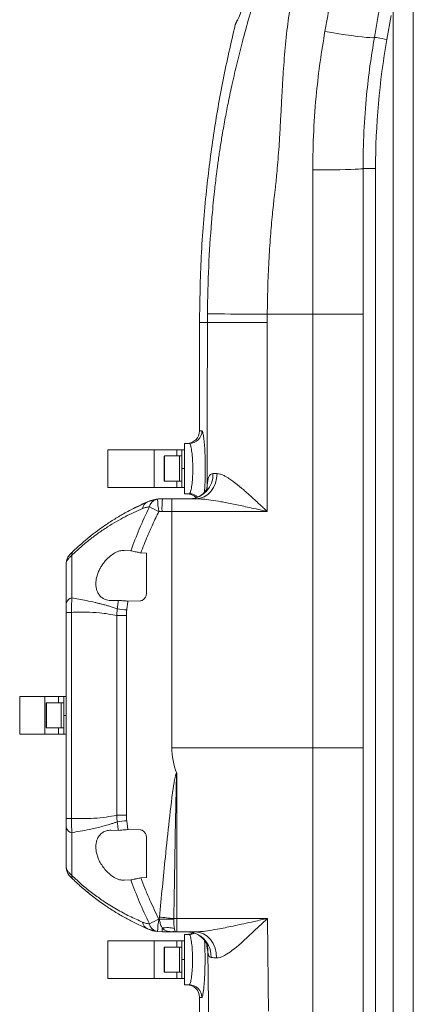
# Model space of a CAD drawing. Header units: millimetres. Extents: x 51337 to 61814, y -21781 to -12277.
# Tile 77 of 256: x 52410 to 52566, y -15135 to -14744. Entities that reach past the tile are written whole.
import ezdxf

# ---------------------------------------------------------------- set-up
doc = ezdxf.new("R2010")
doc.units = ezdxf.units.MM
doc.header["$LTSCALE"] = 0.3175
doc.layers.add('1轮廓实线层', color=7, linetype='Continuous', lineweight=18)
doc.layers.add('粗实线', color=7, linetype='Continuous', lineweight=18)

msp = doc.modelspace()

# ---------------------------------------------------------------- linework, layer by layer
at = {"layer": '1轮廓实线层', "ltscale": 30}
for points in [[(52531.14543, -14748.57977), (52533.93132, -14749.05816), (52536.66122, -14749.50436), (52539.28022, -14749.90944), (52541.73563, -14750.26504), (52543.97816, -14750.56425), (52545.96264, -14750.801), (52547.64924, -14750.9704), (52549.00403, -14751.06922), (52549.99975, -14751.09545), (52550.61642, -14751.04848), (52550.84158, -14750.92915)], [(52550.84158, -14750.92915), (52550.9362, -14750.94584), (52551.2164, -14750.99531), (52551.67146, -14751.07554), (52552.2838, -14751.18354), (52553.02999, -14751.31503), (52553.88127, -14751.46524), (52554.80499, -14751.62808), (52555.76564, -14751.79747)], [(52526.28393, -14803.59713), (52529.1302, -14803.59129), (52531.91857, -14803.57388), (52534.59222, -14803.54527), (52537.09672, -14803.50605), (52539.38113, -14803.45706), (52541.39892, -14803.39912), (52543.10898, -14803.33367), (52544.47655, -14803.26191), (52545.47376, -14803.18526), (52546.08033, -14803.10527), (52546.28391, -14803.02361)], [(52508.20837, -14860.93846), (52505.07389, -14860.91474), (52501.9931, -14860.89138), (52499.0188, -14860.86873), (52496.20191, -14860.84739), (52493.59072, -14860.8276), (52491.22996, -14860.8096), (52489.16007, -14860.79398), (52487.41652, -14860.78075), (52486.02916, -14860.77014), (52485.02175, -14860.76251), (52484.41158, -14860.75786)], [(52484.397, -14864.20778), (52484.36833, -14900.30566), (52484.34515, -14928.66865)], [(52508.19478, -14864.22411), (52505.06, -14864.22196), (52501.97891, -14864.21982), (52499.00434, -14864.21779), (52496.18722, -14864.21588), (52493.57585, -14864.2141), (52491.21497, -14864.21255), (52489.14502, -14864.21112), (52487.40147, -14864.20992), (52486.01417, -14864.20897), (52485.00694, -14864.20826), (52484.397, -14864.20778)], [(52508.19478, -14864.22411), (52508.16561, -14906.06323), (52508.14177, -14939.20783)], [(52488.24973, -14924.2138), (52488.08954, -14926.16383), (52487.61706, -14928.03875), (52486.85042, -14929.76669), (52485.81908, -14931.281), (52484.56262, -14932.52376), (52483.12927, -14933.44716), (52481.57413, -14934.01579), (52479.95688, -14934.20783)], [(52471.07382, -15101.18607), (52470.43539, -15101.1819), (52469.76409, -15101.17749), (52469.06401, -15101.17284), (52468.33936, -15101.16819), (52467.5946, -15101.1633), (52466.8342, -15101.15841), (52466.06279, -15101.15341), (52465.28507, -15101.14828)], [(52488.02779, -15116.55727), (52488.6596, -15116.5289), (52489.44707, -15116.35033), (52490.40083, -15115.98173), (52490.65475, -15115.86121), (52490.94696, -15115.7128), (52491.27848, -15115.53339), (52491.6502, -15115.31941), (52492.063, -15115.06752), (52493.54057, -15114.0658), (52493.9665, -15113.7524), (52494.09852, -15113.65334), (52494.14868, -15113.61543), (52494.16534, -15113.60291), (52494.17163, -15113.59814), (52494.17419, -15113.59624), (52494.17527, -15113.5954), (52494.17574, -15113.59504), (52494.17595, -15113.59492), (52494.17604, -15113.5948), (52494.17607, -15113.5948), (52494.1761, -15113.5948), (52495.03363, -15112.93129), (52495.92493, -15112.21186), (52496.84916, -15111.43938), (52497.94186, -15110.49691), (52499.04309, -15109.5219), (52500.15269, -15108.52257), (52503.32324, -15105.58299), (52506.04702, -15103.0089), (52508.31191, -15100.86886)], [(52478.79947, -15106.51866), (52478.32925, -15106.40458), (52476.47322, -15106.20788)], [(52488.02779, -15116.55727), (52487.9163, -15114.55766), (52487.46775, -15112.62444), (52486.70007, -15110.83499), (52485.64417, -15109.26143), (52484.34244, -15107.9667), (52482.84707, -15107.00277), (52481.2182, -15106.40863), (52479.52117, -15106.20788)]]:
    msp.add_lwpolyline(points, dxfattribs=at)
for centre, radius, start, end in [((52500.30991, -14747.20784), 5, 139.7617438, 166.3278595), ((52500.32499, -14747.20789), 5.00015, 139.9366736, 166.328433), ((52846.28392, -14803.02366), 295, 170, 180), ((52476.28392, -14907.20784), 5, 270, 360), ((52477.24608, -14907.21425), 4.99363, 270.0736239, 0.0621419), ((52467.38392, -14917.30784), 0.1, 90, 180), ((52477.09863, -14924.69519), 9.52805, 273.2592853, 2.8931391), ((52467.38392, -14927.10784), 0.1, 180, 270), ((52479.44435, -14929.30189), 4.94154, 346.0174774, 7.3624562), ((52476.28392, -14937.20784), 5, 44.0866362, 90), ((52477.24589, -14937.18852), 4.98066, 47.2181285, 89.9895026), ((52462.04603, -14938.51858), 3.42257, 116.0262276, 172.7683087), ((52465.38278, -14938.38453), 4.15824, 108.3939198, 166.2757487), ((52512.573, -14931.90319), 48.05125, 182.8966688, 188.8434047), ((52514.21206, -14937.95843), 47.85403, 175.5047864, 181.4960766), ((52575.53052, -14715.79416), 249.29298, 242.7390111, 243.7043529), ((52433.28392, -14959.858), 5, 140.5002451, 153.1828368), ((52432.22301, -14956.31339), 1.72812, 138.1390673, 190.3084522), ((52430.95683, -14976.3805), 2.81246, 98.8781004, 161.8762948), ((52576.87835, -13887.83443), 1097.61579, 263.28788607, 263.48493248), ((52420.38392, -15015.30784), 0.1, 90, 180), ((52420.38392, -15025.10784), 0.1, 180, 270), ((52579.1764, -16172.09718), 1117.26653, 96.51859738, 96.71217879), ((52430.95713, -15064.03492), 2.8128, 198.1252159, 261.1168481), ((52433.28392, -15080.55767), 5, 206.8256282, 219.5008615), ((52432.22254, -15084.10236), 1.72767, 169.6876288, 221.8672958), ((52575.96461, -15325.49572), 250.26898, 116.2960839, 117.2576486), ((52512.55763, -15108.51072), 48.03579, 171.1559108, 177.104417), ((52151.93169, -18463.48339), 3377.69874, 84.57820467, 84.67627217), ((52472.23682, -15125.33688), 24.46807, 89.8897355, 92.7090133), ((52462.04566, -15101.89727), 3.42218, 187.2303257, 243.977583), ((52465.38221, -15102.03159), 4.15756, 193.719094, 251.6112375), ((52475.46419, -15104.88237), 9.05648, 178.5791256, 188.416067), ((52471.00083, -15111.58287), 5.48576, 80.150897, 97.8042378), ((52472.28392, -15104.20784), 2, 260.0745656, 270), ((52476.28392, -15102.20784), 5, 270, 298.7871079), ((52477.21455, -15102.23136), 4.97645, 269.9973042, 294.3582674), ((52476.02267, -15115.98038), 9.86077, 357.59, 73.6442308), ((52467.38392, -15112.30784), 0.1, 90, 180), ((52477.10187, -15113.71444), 7.53432, 355.7213182, 16.5237755), ((52467.38392, -15122.10784), 0.1, 180, 270), ((52476.28392, -15132.20784), 5, 0, 90), ((52477.20132, -15132.20215), 4.99437, 359.9203466, 89.9336814)]:
    msp.add_arc(centre, radius, start, end, dxfattribs=at)
at = {"layer": '粗实线', "ltscale": 30}
for p, q in [((52566.28392, -14717.83248), (52566.28392, -15175.30886)), ((52558.28391, -15175.87689), (52558.28391, -14737.68309)), ((52557.43463, -14742.33202), (52555.76564, -14751.79747)), ((52526.28393, -14860.93846), (52526.28393, -14803.59713)), ((52546.28391, -14803.02361), (52551.28391, -14803.02361)), ((52546.28391, -14860.93846), (52546.28391, -14803.02373)), ((52551.28391, -14803.02361), (52551.28391, -15166.0209)), ((52526.28393, -14860.93846), (52508.20837, -14860.93846)), ((52526.28393, -14860.93846), (52546.28391, -14860.93846)), ((52526.28393, -15033.08359), (52526.28393, -14860.93846)), ((52546.28391, -14860.93846), (52546.28391, -15033.08359)), ((52481.28391, -14864.20778), (52481.28391, -14907.20788)), ((52475.28393, -14932.20786), (52475.28393, -14912.20788)), ((52477.25249, -14912.20788), (52475.28393, -14912.20788)), ((52444.78391, -14914.70781), (52444.78391, -14929.7078)), ((52463.28391, -14914.70781), (52444.78391, -14914.70781)), ((52463.28391, -14929.7078), (52463.28391, -14914.70781)), ((52472.28391, -14914.70781), (52463.28391, -14914.70781)), ((52467.28391, -14927.10785), (52467.28391, -14917.30789)), ((52473.28393, -14917.20787), (52467.38393, -14917.20787)), ((52467.38393, -14917.20787), (52467.38393, -14927.20786)), ((52472.28391, -14914.70781), (52474.28391, -14914.70781)), ((52472.28391, -14917.20787), (52472.28391, -14914.70781)), ((52474.28391, -14917.20787), (52473.28393, -14917.20787)), ((52473.28393, -14927.20786), (52473.28393, -14917.20787)), ((52474.28391, -14914.70781), (52475.28393, -14914.70781)), ((52474.28391, -14922.20787), (52474.28391, -14914.70781)), ((52474.28391, -14922.20787), (52475.28393, -14922.20787)), ((52474.28391, -14929.7078), (52474.28391, -14922.20787)), ((52467.38393, -14927.20786), (52473.28393, -14927.20786)), ((52472.28391, -14929.7078), (52472.28391, -14927.20786)), ((52473.28393, -14927.20786), (52474.28391, -14927.20786)), ((52484.34515, -14928.66865), (52484.16395, -14930.51723)), ((52463.28391, -14929.7078), (52444.78391, -14929.7078)), ((52472.28391, -14929.7078), (52463.28391, -14929.7078)), ((52474.28391, -14929.7078), (52472.28391, -14929.7078)), ((52475.28393, -14929.7078), (52474.28391, -14929.7078)), ((52477.2468, -14932.20786), (52475.28393, -14932.20786)), ((52460.20905, -14935.61605), (52455.13077, -14938.00202)), ((52459.7129, -14935.83003), (52460.14855, -14935.61545)), ((52460.14855, -14935.61545), (52460.2703, -14935.58005)), ((52464.06979, -14934.4391), (52460.48818, -14935.46775)), ((52464.58314, -14934.33145), (52464.07066, -14934.43874)), ((52470.28391, -14934.20783), (52466.50524, -14934.20783)), ((52468.26545, -14934.20783), (52466.50524, -14934.20783)), ((52470.28391, -14934.20783), (52468.26545, -14934.20783)), ((52470.28391, -14934.20783), (52470.28391, -14939.20783)), ((52470.28391, -14934.20783), (52479.95688, -14934.20783)), ((52478.30088, -14934.20783), (52470.28391, -14934.20783)), ((52479.95688, -14934.20783), (52477.64034, -14934.20783)), ((52479.02946, -14934.0562), (52479.93017, -14933.8148)), ((52470.28391, -14939.20783), (52466.37435, -14939.20783)), ((52470.28391, -15033.08359), (52470.28391, -14939.20783)), ((52470.28391, -14939.20783), (52508.14177, -14939.20783)), ((52437.16539, -14949.6601), (52438.10687, -14948.88786)), ((52438.10687, -14948.88786), (52438.52932, -14948.5803)), ((52429.43631, -14956.66495), (52428.96293, -14957.39976)), ((52430.52278, -14973.60173), (52430.52278, -14956.62263)), ((52451.2728, -14954.7135), (52454.01121, -14954.82782)), ((52457.94628, -14955.70007), (52460.23155, -14955.75992)), ((52460.23155, -14955.75992), (52460.23155, -14971.22077)), ((52428.30233, -14959.42942), (52428.28391, -14959.85797)), ((52428.28391, -14975.50562), (52428.28391, -14959.85797)), ((52428.28391, -14975.50562), (52428.28391, -14979.30208)), ((52449.02451, -14974.53705), (52445.99612, -14974.59749)), ((52457.797, -14974.71956), (52452.81745, -14974.84997)), ((52428.28391, -14979.30208), (52430.42074, -14979.30208)), ((52428.28391, -15061.11351), (52428.28391, -14979.30208)), ((52430.42074, -15061.11351), (52430.42074, -14979.30208)), ((52452.21276, -14980.56427), (52448.41204, -14980.56427)), ((52448.41204, -14980.56427), (52448.41204, -15059.85144)), ((52452.21276, -14980.56427), (52452.21276, -15059.85144)), ((52409.78391, -15012.70786), (52409.78391, -15027.70785)), ((52419.78393, -15012.70786), (52409.78391, -15012.70786)), ((52419.78393, -15027.70785), (52419.78393, -15012.70786)), ((52425.28392, -15012.70786), (52419.78393, -15012.70786)), ((52420.28392, -15025.10789), (52420.28392, -15015.30782)), ((52426.28391, -15015.2078), (52420.38391, -15015.2078)), ((52420.38391, -15015.2078), (52420.38391, -15025.20779)), ((52425.28392, -15012.70786), (52427.28392, -15012.70786)), ((52425.28392, -15015.2078), (52425.28392, -15012.70786)), ((52427.28392, -15015.2078), (52426.28391, -15015.2078)), ((52426.28391, -15025.20779), (52426.28391, -15015.2078)), ((52427.28392, -15020.2078), (52427.28392, -15012.70786)), ((52427.28392, -15012.70786), (52428.28391, -15012.70786)), ((52427.28392, -15020.2078), (52428.28391, -15020.2078)), ((52427.28392, -15027.70785), (52427.28392, -15020.2078)), ((52420.38391, -15025.20779), (52426.28391, -15025.20779)), ((52425.28392, -15027.70785), (52425.28392, -15025.20779)), ((52426.28391, -15025.20779), (52427.28392, -15025.20779)), ((52419.78393, -15027.70785), (52409.78391, -15027.70785)), ((52425.28392, -15027.70785), (52419.78393, -15027.70785)), ((52427.28392, -15027.70785), (52425.28392, -15027.70785)), ((52428.28391, -15027.70785), (52427.28392, -15027.70785)), ((52470.28391, -15033.08359), (52526.28393, -15033.08359)), ((52526.28393, -15331.40877), (52526.28393, -15033.08359)), ((52526.28393, -15033.08359), (52546.28391, -15033.08359)), ((52546.28391, -15033.08359), (52546.28391, -15210.20785)), ((52472.28391, -15043.70073), (52472.28391, -15100.86886)), ((52428.28391, -15061.11351), (52430.42074, -15061.11351)), ((52428.28391, -15061.11351), (52428.28391, -15064.90997)), ((52452.21276, -15059.85144), (52448.41204, -15059.85144)), ((52428.28391, -15080.55762), (52428.28391, -15064.90997)), ((52445.99612, -15065.81811), (52449.02451, -15065.87866)), ((52452.81745, -15065.56574), (52457.797, -15065.69615)), ((52430.52278, -15083.79308), (52430.52278, -15066.81398)), ((52460.23155, -15069.19495), (52460.23155, -15084.6558)), ((52428.34667, -15080.85219), (52428.28391, -15080.55762)), ((52428.30272, -15080.99071), (52428.28391, -15080.55762)), ((52428.96388, -15083.01679), (52429.43628, -15083.75076)), ((52454.01121, -15085.58789), (52451.2728, -15085.70222)), ((52460.23155, -15084.6558), (52457.94628, -15084.71564)), ((52438.40481, -15091.74958), (52438.10687, -15091.52773)), ((52465.28507, -15101.14828), (52465.3245, -15100.35482)), ((52471.08037, -15100.89615), (52471.07382, -15101.18607)), ((52472.28391, -15100.86886), (52508.31191, -15100.86886)), ((52472.28391, -15100.86886), (52472.28391, -15106.20788)), ((52460.14855, -15104.80014), (52454.73252, -15102.20626)), ((52454.80386, -15102.23154), (52460.20905, -15104.79966)), ((52460.14855, -15104.80014), (52460.2703, -15104.83554)), ((52460.51113, -15104.95797), (52464.06979, -15105.97662)), ((52464.58317, -15106.08414), (52464.07066, -15105.97685)), ((52464.58317, -15106.08414), (52466.50524, -15106.20788)), ((52466.50524, -15106.20788), (52470.28391, -15106.20788)), ((52466.50524, -15106.20788), (52468.26545, -15106.20788)), ((52468.26545, -15106.20788), (52470.28391, -15106.20788)), ((52472.28391, -15106.20788), (52470.28391, -15106.20788)), ((52479.52117, -15106.20788), (52470.28391, -15106.20788)), ((52472.28391, -15106.20788), (52479.52117, -15106.20788)), ((52475.28393, -15127.20779), (52475.28393, -15107.20781)), ((52477.21432, -15107.20781), (52475.28393, -15107.20781)), ((52480.85208, -15106.16354), (52481.04362, -15106.38157)), ((52444.78391, -15109.70787), (52444.78391, -15124.70785)), ((52463.28391, -15109.70787), (52444.78391, -15109.70787)), ((52463.28391, -15124.70785), (52463.28391, -15109.70787)), ((52472.28391, -15109.70787), (52463.28391, -15109.70787)), ((52467.28391, -15122.10778), (52467.28391, -15112.30782)), ((52473.28393, -15112.2078), (52467.38393, -15112.2078)), ((52467.38393, -15112.2078), (52467.38393, -15122.20779)), ((52472.28391, -15109.70787), (52474.28391, -15109.70787)), ((52472.28391, -15112.2078), (52472.28391, -15109.70787)), ((52474.28391, -15112.2078), (52473.28393, -15112.2078)), ((52473.28393, -15122.20779), (52473.28393, -15112.2078)), ((52474.28391, -15117.2078), (52474.28391, -15109.70787)), ((52474.28391, -15109.70787), (52475.28393, -15109.70787)), ((52474.28391, -15124.70785), (52474.28391, -15117.2078)), ((52474.28391, -15117.2078), (52475.28393, -15117.2078)), ((52463.28391, -15124.70785), (52444.78391, -15124.70785)), ((52472.28391, -15124.70785), (52463.28391, -15124.70785)), ((52467.38393, -15122.20779), (52473.28393, -15122.20779)), ((52472.28391, -15124.70785), (52472.28391, -15122.20779)), ((52474.28391, -15124.70785), (52472.28391, -15124.70785)), ((52473.28393, -15122.20779), (52474.28391, -15122.20779)), ((52475.28393, -15124.70785), (52474.28391, -15124.70785)), ((52477.2071, -15127.20779), (52475.28393, -15127.20779)), ((52481.28391, -15132.20779), (52481.28391, -15140.2078))]:
    msp.add_line(p, q, dxfattribs=at)
msp.add_ellipse((90658.74321, -15033.08361), major_axis=(38188.4593, 0), ratio=0.026185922, start_param=3.141592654, end_param=3.151709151, dxfattribs=at)
for points, knots in [([(52520.95346, -14684.96553), (52519.24992, -14689.23996), (52515.96453, -14697.48353), (52511.55828, -14709.62631), (52507.63972, -14721.15809), (52504.14411, -14732.21938), (52501.0727, -14742.6325), (52498.45406, -14752.19027), (52496.22766, -14760.97448), (52494.37183, -14768.92854), (52492.82375, -14776.16968), (52491.48935, -14782.9711), (52490.53441, -14788.32712), (52489.85555, -14792.44418), (52489.44216, -14795.06875), (52489.05324, -14797.65723), (52488.70222, -14800.11448), (52488.40343, -14802.31581), (52488.20025, -14803.87987), (52488.06034, -14804.98705), (52487.90792, -14806.20755), (52487.66134, -14808.2633), (52487.29522, -14811.48007), (52486.85043, -14815.66879), (52486.42791, -14820.0553), (52485.66101, -14828.87974), (52484.75767, -14842.30726), (52484.52921, -14854.48654), (52484.41158, -14860.75786)], [0, 0, 0, 0, 71274.163480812, 137457.603941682, 200466.060355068, 260706.596626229, 318388.230791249, 370475.319055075, 416352.794846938, 460785.477808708, 498660.379460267, 532243.94267195, 568921.569221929, 583225.621981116, 596938.249505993, 610058.233436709, 623699.220557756, 635271.282663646, 644329.657754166, 648014.412058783, 652470.745010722, 663286.458683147, 679908.802627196, 702337.801799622, 728167.097816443, 747780.268069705, 838760.488696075, 935336.610100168, 935336.610100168, 935336.610100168, 935336.610100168]), ([(52518.13371, -14690.51949), (52517.02227, -14693.38423), (52514.80588, -14699.09696), (52511.55029, -14707.35029), (52508.43879, -14715.14165), (52505.53566, -14722.31162), (52502.90796, -14728.71522), (52500.65905, -14734.12142), (52498.8159, -14738.49186), (52497.3773, -14741.85207), (52496.33079, -14744.24414), (52495.64882, -14745.74697), (52495.52714, -14745.93325), (52495.46651, -14746.02607)], [0, 0, 0, 0, 40746.271743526, 81254.088084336, 121427.301288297, 161169.193721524, 200443.602638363, 238992.239860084, 274553.539037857, 309421.342506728, 343718.052916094, 377611.639960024, 411272.949046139, 411272.949046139, 411272.949046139, 411272.949046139]), ([(52530.55341, -14689.55854), (52529.34653, -14692.90272), (52526.95993, -14699.51581), (52523.88061, -14709.48855), (52521.2258, -14719.34893), (52519.07702, -14728.90038), (52517.31428, -14738.49308), (52515.94148, -14748.5298), (52515.11079, -14757.36163), (52514.57664, -14764.71975), (52514.30151, -14769.17471), (52514.11166, -14772.52859), (52513.99408, -14774.67306), (52513.87021, -14776.9966), (52513.71817, -14779.86243), (52513.54509, -14783.12329), (52513.36844, -14786.33507), (52513.21079, -14789.1017), (52513.05554, -14791.70085), (52512.83762, -14795.08925), (52512.53711, -14799.26087), (52512.16016, -14803.64405), (52511.78814, -14807.34076), (52511.39532, -14810.8317), (52511.00219, -14814.22425), (52510.60202, -14817.79985), (52510.08476, -14822.91276), (52509.4515, -14830.3341), (52508.8167, -14840.06311), (52508.3606, -14850.4006), (52508.2591, -14857.4272), (52508.20837, -14860.93846)], [0, 0, 0, 0, 64316.549307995, 127185.652880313, 188699.647432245, 248908.752865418, 304097.309649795, 364902.772330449, 431857.188178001, 464277.423244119, 498120.543110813, 512443.897666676, 524923.672265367, 536891.985689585, 554447.718268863, 576727.243063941, 595832.49795081, 612503.148311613, 626738.991835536, 642821.89031756, 673776.081292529, 702207.822937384, 722197.602015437, 740808.270779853, 765586.499277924, 783811.385149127, 805714.079931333, 858289.161421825, 918155.176078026, 981559.811399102, 1044890.834235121, 1044890.834235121, 1044890.834235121, 1044890.834235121]), ([(52531.14543, -14748.57977), (52533.10901, -14737.55406), (52536.61533, -14717.86569), (52540.11621, -14698.20779), (52541.65656, -14689.55854)], [0, 0, 0, 0, 51244.509361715, 91506.184108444, 91506.184108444, 91506.184108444, 91506.184108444]), ([(52550.84158, -14750.92915), (52552.31158, -14742.59237), (52554.93654, -14727.70551), (52557.55862, -14712.83497), (52558.71231, -14706.29207)], [0, 0, 0, 0, 51301.85052008, 91608.927366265, 91608.927366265, 91608.927366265, 91608.927366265]), ([(52495.45158, -14746.02595), (52493.79003, -14753.26199), (52490.46693, -14767.73404), (52486.70845, -14789.69624), (52483.71468, -14813.10401), (52481.6828, -14837.95973), (52481.41687, -14855.45843), (52481.28391, -14864.20778)], [0, 0, 0, 0, 37186.856297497, 74373.68566043, 111560.39756398, 155386.266084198, 199212.08991108, 199212.08991108, 199212.08991108, 199212.08991108]), ([(52495.46651, -14746.02607), (52495.46172, -14746.02609), (52495.45316, -14746.02611), (52495.45206, -14746.026), (52495.45158, -14746.02595)], [0, 0, 0, 0, 51143.615719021, 91335.753811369, 91335.753811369, 91335.753811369, 91335.753811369]), ([(52526.28393, -14803.59713), (52526.35663, -14798.44019), (52526.50212, -14788.1206), (52527.61573, -14773.78251), (52529.14356, -14760.59002), (52530.47795, -14752.58436), (52531.14543, -14748.57977)], [0, 0, 0, 0, 45321.215725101, 90692.686974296, 126374.477454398, 162087.52658803, 162087.52658803, 162087.52658803, 162087.52658803]), ([(52546.28391, -14803.02361), (52546.35209, -14798.14023), (52546.48851, -14788.36931), (52547.53242, -14774.79369), (52548.96467, -14762.30262), (52550.21574, -14754.72155), (52550.84158, -14750.92915)], [0, 0, 0, 0, 45379.154789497, 90797.062751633, 126518.250551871, 162274.528973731, 162274.528973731, 162274.528973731, 162274.528973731]), ([(52484.41158, -14860.75786), (52484.40725, -14861.40191), (52484.39951, -14862.55187), (52484.39777, -14863.70185), (52484.397, -14864.20778)], [0, 0, 0, 0, 51088.141443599, 91219.258904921, 91219.258904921, 91219.258904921, 91219.258904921]), ([(52508.20837, -14860.93846), (52508.20432, -14861.55183), (52508.19707, -14862.64704), (52508.19548, -14863.74227), (52508.19478, -14864.22411)], [0, 0, 0, 0, 51156.329796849, 91342.469683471, 91342.469683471, 91342.469683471, 91342.469683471]), ([(52481.28391, -14864.20778), (52481.33271, -14864.20778), (52481.42975, -14864.20778), (52482.29241, -14864.20778), (52483.59975, -14864.20778), (52484.397, -14864.20778)], [0, 0, 0, 0, 36491.476999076, 72578.720283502, 128983.280388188, 128983.280388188, 128983.280388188, 128983.280388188]), ([(52481.28391, -14907.20788), (52481.32268, -14907.20786), (52481.40016, -14907.20782), (52481.96001, -14907.2085), (52482.2397, -14907.20883)], [0, 0, 0, 0, 45633.801861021, 91191.590805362, 91191.590805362, 91191.590805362, 91191.590805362]), ([(52482.2397, -14907.20883), (52482.27799, -14907.22561), (52482.37714, -14907.26907), (52482.54957, -14907.71318), (52482.75086, -14908.60041), (52482.94974, -14909.88593), (52483.13636, -14911.50748), (52483.30104, -14913.43337), (52483.43631, -14915.59798), (52483.53317, -14917.95052), (52483.58841, -14920.4236), (52483.5962, -14922.95039), (52483.55864, -14925.46606), (52483.47407, -14927.8829), (52483.36486, -14929.9708), (52483.27209, -14931.11658), (52483.23304, -14931.59882)], [0, 0, 0, 0, 24158.367088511, 62572.765834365, 100988.963342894, 139363.994543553, 177740.709534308, 216085.252126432, 254429.347670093, 292840.853717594, 331254.138898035, 369835.213112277, 408415.802897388, 447133.262405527, 485852.030184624, 513991.038217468, 513991.038217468, 513991.038217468, 513991.038217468]), ([(52477.2468, -14932.20786), (52477.3741, -14932.09649), (52477.62872, -14931.87373), (52478.04468, -14930.14254), (52478.39523, -14927.59348), (52478.61166, -14924.41376), (52478.64291, -14920.99972), (52478.48381, -14917.73176), (52478.17087, -14914.96429), (52477.7716, -14913.0114), (52477.45306, -14912.26804), (52477.29131, -14912.21952), (52477.25249, -14912.20788)], [0, 0, 0, 0, 40241.44574213, 80490.286032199, 120711.651606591, 160737.335111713, 200503.491456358, 240155.740236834, 279938.647108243, 319986.696604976, 360221.682970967, 372924.75471156, 372924.75471156, 372924.75471156, 372924.75471156]), ([(52486.61454, -14924.21428), (52486.28324, -14924.27481), (52485.6145, -14924.397), (52484.9797, -14925.3811), (52484.55432, -14926.80568), (52484.41824, -14928.01762), (52484.34515, -14928.66865)], [0, 0, 0, 0, 40978.271121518, 82716.343124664, 119264.902241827, 161684.904697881, 161684.904697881, 161684.904697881, 161684.904697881]), ([(52488.24973, -14924.2138), (52487.91862, -14924.21387), (52487.32734, -14924.21401), (52486.83235, -14924.21419), (52486.61454, -14924.21428)], [0, 0, 0, 0, 51077.359250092, 91213.20815845, 91213.20815845, 91213.20815845, 91213.20815845]), ([(52508.14177, -14939.20783), (52507.73545, -14938.82552), (52506.88619, -14938.02644), (52505.55799, -14936.77944), (52504.27953, -14935.58545), (52503.0321, -14934.43246), (52501.79958, -14933.30449), (52500.51001, -14932.142), (52499.14546, -14930.9401), (52497.88179, -14929.85748), (52496.67031, -14928.85739), (52495.61046, -14928.01567), (52494.64698, -14927.28762), (52493.75275, -14926.64672), (52492.86527, -14926.05033), (52492.0533, -14925.55379), (52491.32767, -14925.1542), (52490.45325, -14924.72694), (52489.38587, -14924.3123), (52488.61065, -14924.24509), (52488.24973, -14924.2138)], [0, 0, 0, 0, 38602.933717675, 80686.895077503, 126242.228779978, 160215.567779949, 199369.994219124, 243669.505393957, 283331.652458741, 329883.697793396, 364968.614962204, 400140.727824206, 432645.100360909, 459012.531842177, 488173.850701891, 520858.974393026, 540879.179454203, 562629.550679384, 612202.955092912, 655389.724802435, 655389.724802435, 655389.724802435, 655389.724802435]), ([(52484.1964, -14930.45), (52484.18889, -14930.43955), (52484.16023, -14930.39971), (52483.94613, -14930.70849), (52483.23584, -14931.70868), (52481.50543, -14933.24513), (52480.0831, -14933.75831), (52479.33711, -14934.02747)], [0, 0, 0, 0, 8208.501747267, 31286.474772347, 80839.003049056, 137234.454948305, 199438.148444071, 199438.148444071, 199438.148444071, 199438.148444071]), ([(52430.93596, -14955.16018), (52431.86619, -14954.28478), (52433.75229, -14952.50988), (52436.72688, -14949.97234), (52439.89129, -14947.4672), (52443.37236, -14944.94339), (52447.12915, -14942.46145), (52451.28361, -14939.99178), (52455.78511, -14937.58978), (52458.92107, -14936.17525), (52460.54427, -14935.44308)], [0, 0, 0, 0, 28436.581572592, 57656.59811315, 90254.24168153, 124405.4959365, 163349.350527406, 204706.281128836, 251525.596126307, 301762.75193959, 301762.75193959, 301762.75193959, 301762.75193959]), ([(52460.54427, -14935.44308), (52461.18341, -14935.19388), (52462.5414, -14934.66439), (52463.87643, -14934.44669), (52464.58314, -14934.33145)], [0, 0, 0, 0, 42865.180193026, 91076.850349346, 91076.850349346, 91076.850349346, 91076.850349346]), ([(52466.50524, -14934.20783), (52466.14537, -14934.21435), (52465.50266, -14934.22599), (52464.86414, -14934.29922), (52464.58314, -14934.33145)], [0, 0, 0, 0, 51005.579540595, 91095.559386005, 91095.559386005, 91095.559386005, 91095.559386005]), ([(52477.64034, -14934.20783), (52477.64449, -14934.20783), (52478.00636, -14934.20803), (52478.40266, -14934.15632), (52478.79441, -14934.10519)], [0, 0, 0, 0, 1045.709665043, 91161.767917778, 91161.767917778, 91161.767917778, 91161.767917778]), ([(52477.64034, -14934.20783), (52477.64107, -14934.20783), (52477.66438, -14934.20783), (52477.80002, -14934.20783), (52478.0753, -14934.20783), (52478.30088, -14934.20783)], [0, 0, 0, 0, 742.192072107, 23879.475313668, 128920.314585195, 128920.314585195, 128920.314585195, 128920.314585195]), ([(52479.4719, -14933.96786), (52479.02925, -14934.05897), (52478.39091, -14934.19036), (52477.81945, -14934.20788), (52477.64451, -14934.20783), (52477.64037, -14934.20783)], [0, 0, 0, 0, 88738.768987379, 127966.511150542, 128917.793887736, 128917.793887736, 128917.793887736, 128917.793887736]), ([(52508.14177, -14939.20783), (52506.69777, -14938.88711), (52504.08293, -14938.30635), (52500.57334, -14937.53989), (52497.54789, -14936.89723), (52494.82558, -14936.33222), (52492.22408, -14935.81801), (52489.23309, -14935.26031), (52486.02193, -14934.73309), (52482.71614, -14934.30259), (52480.81371, -14934.23726), (52479.95688, -14934.20783)], [0, 0, 0, 0, 51552.283318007, 93352.539679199, 125401.947996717, 159786.735707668, 190964.972669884, 218941.977612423, 267714.202008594, 307718.187951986, 340500.352063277, 340500.352063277, 340500.352063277, 340500.352063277]), ([(52430.52278, -14956.62263), (52431.70323, -14955.51208), (52434.06517, -14953.28999), (52437.62638, -14950.37417), (52441.17586, -14947.72922), (52444.70949, -14945.35755), (52448.22367, -14943.22366), (52451.71824, -14941.31101), (52455.19548, -14939.58478), (52457.49874, -14938.58684), (52458.65069, -14938.08774)], [0, 0, 0, 0, 37588.509480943, 75209.870496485, 112875.181161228, 150585.217988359, 188335.222325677, 226118.107116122, 263928.773238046, 301759.900698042, 301759.900698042, 301759.900698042, 301759.900698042]), ([(52461.34327, -14937.39799), (52459.95995, -14940.33288), (52457.27011, -14946.03969), (52455.07663, -14951.95475), (52454.01121, -14954.82782)], [0, 0, 0, 0, 46809.487717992, 91019.660746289, 91019.660746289, 91019.660746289, 91019.660746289]), ([(52465.09297, -14939.29032), (52464.28102, -14940.96051), (52462.72265, -14944.16613), (52460.29025, -14949.61894), (52458.8112, -14953.45615), (52457.94628, -14955.70007)], [0, 0, 0, 0, 40060.795277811, 76889.098455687, 128756.78857931, 128756.78857931, 128756.78857931, 128756.78857931]), ([(52458.65069, -14938.08774), (52459.12747, -14937.91208), (52460.05057, -14937.57197), (52460.92195, -14937.4547), (52461.34327, -14937.39799)], [0, 0, 0, 0, 47034.13192425, 91064.417815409, 91064.417815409, 91064.417815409, 91064.417815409]), ([(52466.37435, -14939.20783), (52466.13445, -14939.21214), (52465.70598, -14939.21985), (52465.28031, -14939.26878), (52465.09297, -14939.29032)], [0, 0, 0, 0, 51002.293797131, 91095.424856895, 91095.424856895, 91095.424856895, 91095.424856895]), ([(52428.28391, -14959.85797), (52428.30849, -14959.65669), (52428.35717, -14959.25801), (52428.78866, -14958.48724), (52429.4804, -14957.61054), (52430.1741, -14956.9531), (52430.52278, -14956.62263)], [0, 0, 0, 0, 40914.185769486, 81036.07924243, 120880.309354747, 161148.395271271, 161148.395271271, 161148.395271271, 161148.395271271]), ([(52430.78289, -14955.33887), (52430.6146, -14955.50241), (52430.27863, -14955.8289), (52429.89984, -14956.20331), (52429.62773, -14956.47454), (52429.53809, -14956.56466), (52429.49311, -14956.60988)], [0, 0, 0, 0, 40312.039379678, 80477.110702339, 120679.09496483, 161161.514027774, 161161.514027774, 161161.514027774, 161161.514027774]), ([(52429.82034, -14956.25094), (52429.83263, -14956.23869), (52429.86404, -14956.20737), (52430.12083, -14955.95326), (52430.49866, -14955.58285), (52430.79159, -14955.29971), (52430.93596, -14955.16018)], [0, 0, 0, 0, 34540.030166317, 88307.340731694, 125257.971959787, 161166.202511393, 161166.202511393, 161166.202511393, 161166.202511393]), ([(52445.99612, -14974.59749), (52445.60443, -14974.58405), (52444.83964, -14974.55782), (52443.75936, -14974.23363), (52442.69769, -14973.6705), (52441.70015, -14972.81044), (52440.88679, -14971.62347), (52440.34217, -14970.26964), (52440.07432, -14968.80624), (52440.05686, -14967.2421), (52440.30269, -14965.58755), (52440.71415, -14964.18151), (52441.17017, -14963.04989), (52441.64734, -14962.04774), (52442.28655, -14960.92389), (52443.11703, -14959.72227), (52444.27054, -14958.32755), (52445.80175, -14956.85851), (52447.65519, -14955.62175), (52449.52749, -14954.80765), (52450.6893, -14954.74497), (52451.2728, -14954.7135)], [0, 0, 0, 0, 35928.855315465, 70151.945275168, 103261.832659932, 143692.338810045, 181927.819965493, 214997.305614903, 247094.064083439, 278117.115019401, 309443.547959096, 343507.920043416, 361037.193616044, 379178.469605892, 407555.909119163, 436896.107608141, 467732.730066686, 522010.551701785, 579258.979907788, 634799.688496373, 690839.372796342, 690839.372796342, 690839.372796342, 690839.372796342]), ([(52454.01121, -14954.82782), (52454.23608, -14954.87785), (52454.71531, -14954.98446), (52455.59541, -14955.18047), (52456.68161, -14955.41897), (52457.45699, -14955.59132), (52457.94628, -14955.70007)], [0, 0, 0, 0, 37731.367394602, 80412.306657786, 110290.556715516, 161392.688302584, 161392.688302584, 161392.688302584, 161392.688302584]), ([(52429.16129, -14957.03677), (52428.9104, -14957.47784), (52428.41232, -14958.35349), (52428.34098, -14959.35936), (52428.30558, -14959.85857)], [0, 0, 0, 0, 45782.539782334, 90892.039542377, 90892.039542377, 90892.039542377, 90892.039542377]), ([(52460.23155, -14971.22077), (52460.20071, -14971.72516), (52460.14305, -14972.66829), (52459.52239, -14973.81703), (52458.82238, -14974.43323), (52458.23849, -14974.67839), (52457.94363, -14974.70588), (52457.797, -14974.71956)], [0, 0, 0, 0, 63842.474502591, 119373.040644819, 161498.219394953, 180410.354288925, 199117.977717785, 199117.977717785, 199117.977717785, 199117.977717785]), ([(52430.42074, -14979.30208), (52430.42026, -14978.35326), (52430.41928, -14976.42906), (52430.48797, -14974.55281), (52430.52278, -14973.60173)], [0, 0, 0, 0, 44820.022043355, 90895.094005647, 90895.094005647, 90895.094005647, 90895.094005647]), ([(52430.52278, -14973.60173), (52431.43386, -14973.75764), (52433.35473, -14974.08636), (52436.43141, -14974.66221), (52439.00722, -14975.2035), (52440.99642, -14975.67159), (52442.29571, -14975.99626), (52443.55139, -14976.33059), (52444.85421, -14976.69712), (52446.24589, -14977.12054), (52447.52861, -14977.54138), (52448.32929, -14977.83286), (52448.58823, -14977.92712)], [0, 0, 0, 0, 56707.362012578, 119558.957127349, 190031.927279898, 215363.348816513, 242026.555824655, 270027.823564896, 292703.566510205, 322297.131366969, 355925.042484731, 371999.049118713, 371999.049118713, 371999.049118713, 371999.049118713]), ([(52449.02451, -14974.53705), (52448.93454, -14975.16739), (52448.77353, -14976.29543), (52448.64496, -14977.42761), (52448.58823, -14977.92712)], [0, 0, 0, 0, 50844.212285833, 90988.34570211, 90988.34570211, 90988.34570211, 90988.34570211]), ([(52452.81745, -14974.84997), (52452.31996, -14974.808), (52451.67154, -14974.7533), (52450.99127, -14974.69813), (52450.43232, -14974.65325), (52449.73904, -14974.59534), (52449.25297, -14974.55569), (52449.02451, -14974.53705)], [0, 0, 0, 0, 67850.346737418, 88434.995711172, 99606.546355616, 152301.066229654, 199030.673244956, 199030.673244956, 199030.673244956, 199030.673244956]), ([(52452.81745, -14974.84997), (52452.71737, -14975.50667), (52452.53934, -14976.67485), (52452.39926, -14977.84816), (52452.33793, -14978.36188)], [0, 0, 0, 0, 51160.665638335, 91007.496405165, 91007.496405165, 91007.496405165, 91007.496405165]), ([(52430.42074, -14979.30208), (52432.35827, -14979.23866), (52436.05132, -14979.11776), (52440.96192, -14979.42077), (52445.02393, -14979.89474), (52447.32303, -14980.34907), (52448.41204, -14980.56427)], [0, 0, 0, 0, 51973.662433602, 99064.92133017, 131761.730283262, 161186.653786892, 161186.653786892, 161186.653786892, 161186.653786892]), ([(52448.58823, -14977.92712), (52448.53663, -14978.41666), (52448.44419, -14979.29359), (52448.42189, -14980.17492), (52448.41204, -14980.56427)], [0, 0, 0, 0, 50791.873349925, 90986.968705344, 90986.968705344, 90986.968705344, 90986.968705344]), ([(52452.33793, -14978.36188), (52452.29781, -14978.77062), (52452.2259, -14979.50313), (52452.21679, -14980.23901), (52452.21276, -14980.56427)], [0, 0, 0, 0, 50781.417597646, 91007.305361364, 91007.305361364, 91007.305361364, 91007.305361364]), ([(52465.3245, -15100.35482), (52466.10973, -15092.3932), (52467.37354, -15079.57926), (52469.19079, -15061.92332), (52470.42524, -15051.71876), (52471.33042, -15046.07234), (52471.52689, -15045.03856), (52471.67288, -15044.38827), (52471.78828, -15043.96194), (52471.88179, -15043.67951), (52471.96433, -15043.48013), (52472.03829, -15043.34334), (52472.10894, -15043.25594), (52472.16527, -15043.21444), (52472.20748, -15043.20012), (52472.23046, -15043.19998), (52472.23807, -15043.19993)], [0, 0, 0, 0, 213201.657853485, 343140.041163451, 473040.345724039, 487031.101322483, 495526.905266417, 501079.548442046, 504788.646712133, 507293.288712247, 509002.476515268, 510535.047423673, 511423.338048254, 511972.140637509, 512380.493574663, 512583.002401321, 512583.002401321, 512583.002401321, 512583.002401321]), ([(52472.28391, -15043.70073), (52472.27893, -15043.63066), (52472.27147, -15043.52557), (52472.25861, -15043.40306), (52472.24853, -15043.34258), (52472.24185, -15043.31445), (52472.23592, -15043.3044), (52472.23347, -15043.30227), (52472.23209, -15043.30193), (52472.23071, -15043.30186), (52472.22915, -15043.30268), (52472.22649, -15043.30515), (52472.22023, -15043.31776), (52472.20827, -15043.37184), (52472.18357, -15043.59243), (52472.13445, -15044.47689), (52472.0239, -15048.01784), (52471.7317, -15062.18337), (52471.40482, -15080.49117), (52471.15689, -15096.08379), (52471.08037, -15100.89615)], [0, 0, 0, 0, 2376.300780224, 3563.851093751, 4158.684040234, 4455.979604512, 4530.909441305, 4548.649373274, 4563.330953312, 4578.114972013, 4594.353888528, 4620.773878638, 4700.449353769, 5060.905395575, 6490.336564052, 12197.047626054, 35014.038240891, 126277.225751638, 491350.432448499, 654321.25349648, 654321.25349648, 654321.25349648, 654321.25349648]), ([(52472.23807, -15043.19993), (52472.2488, -15043.24602), (52472.27215, -15043.34635), (52472.27495, -15043.49658), (52472.28106, -15043.6171), (52472.28328, -15043.68233), (52472.28391, -15043.70073)], [0, 0, 0, 0, 45373.810365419, 98762.320329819, 143798.437471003, 161495.172172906, 161495.172172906, 161495.172172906, 161495.172172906]), ([(52430.52278, -15066.81398), (52430.48797, -15065.8629), (52430.41928, -15063.98662), (52430.42026, -15062.06237), (52430.42074, -15061.11351)], [0, 0, 0, 0, 46057.488233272, 90862.280365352, 90862.280365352, 90862.280365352, 90862.280365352]), ([(52448.41204, -15059.85144), (52447.00437, -15060.12127), (52443.98272, -15060.70047), (52439.51209, -15061.10289), (52434.92074, -15061.28208), (52431.95432, -15061.17096), (52430.42074, -15061.11351)], [0, 0, 0, 0, 38008.913639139, 81588.192170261, 120020.426731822, 161155.209418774, 161155.209418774, 161155.209418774, 161155.209418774]), ([(52448.41204, -15059.85144), (52448.42614, -15060.34651), (52448.45125, -15061.22789), (52448.54649, -15062.10441), (52448.58823, -15062.48859)], [0, 0, 0, 0, 51090.416251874, 90956.599960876, 90956.599960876, 90956.599960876, 90956.599960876]), ([(52452.21276, -15059.85144), (52452.21929, -15060.26502), (52452.23091, -15061.00093), (52452.30533, -15061.73305), (52452.33793, -15062.05371)], [0, 0, 0, 0, 51128.879471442, 90977.175387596, 90977.175387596, 90977.175387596, 90977.175387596]), ([(52452.33793, -15062.05371), (52452.41695, -15062.70828), (52452.55857, -15063.88147), (52452.73809, -15065.04943), (52452.81745, -15065.56574)], [0, 0, 0, 0, 50758.462384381, 90975.289781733, 90975.289781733, 90975.289781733, 90975.289781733]), ([(52448.58823, -15062.48859), (52448.3815, -15062.56345), (52447.79189, -15062.77694), (52446.74373, -15063.13353), (52445.54164, -15063.51279), (52444.41563, -15063.84304), (52443.37053, -15064.13322), (52441.85262, -15064.53562), (52439.8708, -15065.01776), (52437.02548, -15065.6344), (52433.92171, -15066.23058), (52431.60754, -15066.62779), (52430.52278, -15066.81398)], [0, 0, 0, 0, 12827.962800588, 36585.113248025, 64896.599251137, 87090.381118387, 106022.744027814, 129285.2486933, 180584.321234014, 228035.108430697, 304530.078019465, 372024.432658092, 372024.432658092, 372024.432658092, 372024.432658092]), ([(52451.2728, -15085.70222), (52450.68918, -15085.67084), (52449.52688, -15085.60835), (52447.85967, -15084.88142), (52446.40782, -15083.972), (52445.18636, -15082.97613), (52443.93234, -15081.70993), (52442.6922, -15080.15354), (52441.60897, -15078.35241), (52440.80812, -15076.5527), (52440.30402, -15074.83546), (52440.05631, -15073.17299), (52440.0746, -15071.60148), (52440.29871, -15070.38754), (52440.60323, -15069.49661), (52440.93992, -15068.76542), (52441.41292, -15068.01191), (52442.05331, -15067.29213), (52442.99103, -15066.55142), (52444.30106, -15065.91962), (52445.41957, -15065.85263), (52445.99612, -15065.81811)], [0, 0, 0, 0, 56030.472317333, 111588.745530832, 150157.0286858, 187116.462148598, 223099.737821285, 268504.724780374, 311218.545706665, 346890.522001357, 381032.639873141, 412499.130781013, 443696.622644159, 475898.125787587, 492288.735205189, 509171.148728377, 534483.622866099, 560531.317646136, 587832.883414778, 637583.903448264, 690508.67138093, 690508.67138093, 690508.67138093, 690508.67138093]), ([(52448.58823, -15062.48859), (52448.66113, -15063.12386), (52448.79103, -15064.2559), (52448.9533, -15065.38374), (52449.02451, -15065.87866)], [0, 0, 0, 0, 51041.827211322, 90955.742479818, 90955.742479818, 90955.742479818, 90955.742479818]), ([(52449.02451, -15065.87866), (52449.43917, -15065.84618), (52450.13837, -15065.79142), (52451.49249, -15065.67708), (52452.35649, -15065.60448), (52452.81745, -15065.56574)], [0, 0, 0, 0, 52065.991995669, 87792.701829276, 128653.929532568, 128653.929532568, 128653.929532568, 128653.929532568]), ([(52457.797, -15065.69615), (52457.94354, -15065.70984), (52458.23826, -15065.73738), (52458.82217, -15065.98237), (52459.52229, -15066.59839), (52460.14319, -15067.74717), (52460.20076, -15068.69038), (52460.23155, -15069.19495)], [0, 0, 0, 0, 18690.37225189, 37592.258141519, 79714.726769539, 135214.263648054, 199056.522286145, 199056.522286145, 199056.522286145, 199056.522286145]), ([(52428.30584, -15080.5575), (52428.34126, -15081.05663), (52428.41262, -15082.06245), (52428.91062, -15082.93808), (52429.1615, -15083.37918)], [0, 0, 0, 0, 45081.019581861, 90845.393919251, 90845.393919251, 90845.393919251, 90845.393919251]), ([(52430.52278, -15083.79308), (52430.17361, -15083.46231), (52429.47899, -15082.8043), (52428.79379, -15081.93074), (52428.40902, -15081.27067), (52428.36294, -15080.96139), (52428.34667, -15080.85219)], [0, 0, 0, 0, 45636.845308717, 90789.146787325, 136251.509722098, 161064.92065694, 161064.92065694, 161064.92065694, 161064.92065694]), ([(52429.49394, -15083.80667), (52429.53951, -15083.85246), (52429.63034, -15083.94372), (52429.90608, -15084.21851), (52430.28986, -15084.59775), (52430.6295, -15084.92767), (52430.79964, -15085.09294)], [0, 0, 0, 0, 40459.066390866, 80638.850330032, 120782.438496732, 161076.554803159, 161076.554803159, 161076.554803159, 161076.554803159]), ([(52430.93596, -15085.25542), (52430.75354, -15085.07896), (52430.37762, -15084.71531), (52430.02075, -15084.36338), (52429.83587, -15084.18021), (52429.81489, -15084.1593), (52429.80854, -15084.15297)], [0, 0, 0, 0, 46148.911167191, 95102.660988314, 141110.880016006, 161077.994103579, 161077.994103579, 161077.994103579, 161077.994103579]), ([(52458.65069, -15102.32798), (52456.92939, -15101.57067), (52453.48855, -15100.05684), (52448.2759, -15097.25853), (52443.39593, -15094.23908), (52438.86029, -15091.00536), (52434.68188, -15087.68342), (52431.90861, -15085.08936), (52430.52278, -15083.79308)], [0, 0, 0, 0, 43321.220525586, 86597.934671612, 129815.335228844, 163724.973796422, 197585.99627307, 231407.807773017, 231407.807773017, 231407.807773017, 231407.807773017]), ([(52455.01418, -15102.35599), (52453.70699, -15101.67923), (52451.05833, -15100.30795), (52447.12111, -15097.9441), (52443.00847, -15095.23469), (52438.88564, -15092.19584), (52434.78006, -15088.84451), (52432.18465, -15086.42128), (52430.93596, -15085.25542)], [0, 0, 0, 0, 38043.263706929, 77084.468808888, 113837.037573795, 156493.291847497, 195367.910215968, 231412.890657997, 231412.890657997, 231412.890657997, 231412.890657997]), ([(52457.94628, -15084.71564), (52457.37398, -15084.84445), (52456.65174, -15085.00702), (52455.95711, -15085.15695), (52455.78053, -15085.19559), (52455.73474, -15085.20494), (52455.72252, -15085.20772), (52455.71884, -15085.20851), (52455.35865, -15085.27786), (52454.71405, -15085.43529), (52454.2355, -15085.53919), (52454.01121, -15085.58789)], [0, 0, 0, 0, 125753.549810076, 158700.378160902, 167212.519173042, 169462.589520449, 170088.900201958, 170277.160945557, 170379.110445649, 260314.887222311, 339652.016811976, 339652.016811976, 339652.016811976, 339652.016811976]), ([(52454.01121, -15085.58789), (52455.07662, -15088.46092), (52457.2701, -15094.37594), (52459.95993, -15100.08271), (52461.34327, -15103.0176)], [0, 0, 0, 0, 44182.504589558, 90963.377099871, 90963.377099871, 90963.377099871, 90963.377099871]), ([(52457.94628, -15084.71564), (52458.47524, -15086.11103), (52459.58068, -15089.02719), (52461.91233, -15094.52386), (52463.85564, -15098.55727), (52465.09297, -15101.12539)], [0, 0, 0, 0, 32171.669139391, 67233.962117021, 128685.921520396, 128685.921520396, 128685.921520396, 128685.921520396]), ([(52438.10687, -15091.52773), (52437.24325, -15090.83278), (52436.09546, -15089.90915), (52435.16351, -15089.09147), (52434.93278, -15088.88904)], [0, 0, 0, 0, 68381.111081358, 90881.41328845, 90881.41328845, 90881.41328845, 90881.41328845]), ([(52465.09297, -15101.12539), (52465.12881, -15101.12996), (52465.19278, -15101.1381), (52465.25688, -15101.14517), (52465.28507, -15101.14828)], [0, 0, 0, 0, 50998.400767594, 91034.796276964, 91034.796276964, 91034.796276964, 91034.796276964]), ([(52466.4105, -15104.6578), (52466.20362, -15104.2276), (52465.79122, -15103.37003), (52465.46966, -15102.07283), (52465.32135, -15101.33), (52465.28507, -15101.14828)], [0, 0, 0, 0, 55613.111513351, 110859.36075445, 128750.481358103, 128750.481358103, 128750.481358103, 128750.481358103]), ([(52471.07382, -15101.18607), (52471.07412, -15101.38132), (52471.07538, -15102.17375), (52471.1166, -15103.54417), (52471.22167, -15104.43248), (52471.27343, -15104.87012)], [0, 0, 0, 0, 18323.536948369, 74368.214290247, 128790.459034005, 128790.459034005, 128790.459034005, 128790.459034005]), ([(52479.52117, -15106.20788), (52480.35499, -15106.17467), (52482.19822, -15106.10125), (52485.47061, -15105.63286), (52488.852, -15105.04109), (52492.27714, -15104.36217), (52495.47706, -15103.69234), (52499.08397, -15102.91189), (52503.37211, -15101.96686), (52506.52757, -15101.26547), (52508.31191, -15100.86886)], [0, 0, 0, 0, 28098.680125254, 62114.541886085, 104874.54385107, 135037.288274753, 169449.859664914, 204688.830912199, 247160.399281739, 302431.352932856, 302431.352932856, 302431.352932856, 302431.352932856]), ([(52508.31191, -15100.86886), (52508.37202, -15107.75852), (52508.47933, -15120.05728), (52508.63752, -15132.32562), (52508.70709, -15137.72133)], [0, 0, 0, 0, 51081.685405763, 91186.079572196, 91186.079572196, 91186.079572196, 91186.079572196]), ([(52461.34327, -15103.0176), (52460.8167, -15102.94269), (52459.94304, -15102.81841), (52459.01814, -15102.46742), (52458.65069, -15102.32798)], [0, 0, 0, 0, 54849.745068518, 91003.671212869, 91003.671212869, 91003.671212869, 91003.671212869]), ([(52460.54427, -15104.97252), (52460.46899, -15104.93985), (52460.33486, -15104.88164), (52460.20537, -15104.82499), (52460.14855, -15104.80014)], [0, 0, 0, 0, 51078.756362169, 91008.043277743, 91008.043277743, 91008.043277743, 91008.043277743]), ([(52463.95437, -15105.94359), (52463.77798, -15105.92746), (52462.45947, -15105.80687), (52461.43322, -15105.35979), (52460.54427, -15104.97252)], [0, 0, 0, 0, 12176.212157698, 91019.952037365, 91019.952037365, 91019.952037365, 91019.952037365]), ([(52471.27343, -15104.87012), (52470.50929, -15104.7146), (52468.98102, -15104.40356), (52467.26734, -15104.57306), (52466.4105, -15104.6578)], [0, 0, 0, 0, 45524.215554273, 91048.160624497, 91048.160624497, 91048.160624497, 91048.160624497]), ([(52470.25592, -15106.14792), (52470.04217, -15106.13231), (52469.04317, -15106.05936), (52467.63219, -15105.77305), (52466.77102, -15104.98692), (52466.4105, -15104.6578)], [0, 0, 0, 0, 17593.512676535, 82227.882670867, 128772.092647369, 128772.092647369, 128772.092647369, 128772.092647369]), ([(52471.27343, -15104.87012), (52471.33519, -15105.1782), (52471.4611, -15105.80636), (52471.66943, -15106.1126), (52471.902, -15106.16895), (52471.93919, -15106.17796)], [0, 0, 0, 0, 57583.628388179, 117407.731909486, 128795.597828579, 128795.597828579, 128795.597828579, 128795.597828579]), ([(52472.28391, -15106.20788), (52472.27685, -15106.20788), (52471.60061, -15106.20799), (52470.92473, -15106.1778), (52470.25592, -15106.14792)], [0, 0, 0, 0, 951.174319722, 91067.336634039, 91067.336634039, 91067.336634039, 91067.336634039]), ([(52471.93919, -15106.17796), (52472.05273, -15106.19287), (52472.16753, -15106.20794), (52472.28265, -15106.20788), (52472.28391, -15106.20788)], [0, 0, 0, 0, 90071.081688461, 91069.196397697, 91069.196397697, 91069.196397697, 91069.196397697]), ([(52476.47322, -15106.20788), (52476.89999, -15106.20788), (52477.75343, -15106.20788), (52478.93196, -15106.20788), (52479.52117, -15106.20788)], [0, 0, 0, 0, 45552.397126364, 91095.678601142, 91095.678601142, 91095.678601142, 91095.678601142]), ([(52478.31575, -15106.41388), (52477.80921, -15106.32574), (52477.17934, -15106.21615), (52476.59777, -15106.20786), (52476.47833, -15106.20788), (52476.47325, -15106.20788)], [0, 0, 0, 0, 102715.099732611, 127723.860810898, 128834.112772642, 128834.112772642, 128834.112772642, 128834.112772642]), ([(52477.2071, -15127.20779), (52477.32809, -15127.09653), (52477.57007, -15126.87399), (52477.96471, -15125.14338), (52478.29716, -15122.59538), (52478.50276, -15119.4167), (52478.53315, -15116.00241), (52478.38297, -15112.73277), (52478.08661, -15109.96377), (52477.7078, -15108.01077), (52477.4052, -15107.26811), (52477.25124, -15107.21947), (52477.21432, -15107.20781)], [0, 0, 0, 0, 40191.059783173, 80388.715464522, 120560.098342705, 160555.042363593, 200317.817489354, 239979.088437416, 279755.497476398, 319769.479760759, 359953.587228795, 372630.862109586, 372630.862109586, 372630.862109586, 372630.862109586]), ([(52478.22131, -15106.38217), (52478.78903, -15106.54467), (52480.02555, -15106.89863), (52481.89613, -15108.05234), (52483.22643, -15109.45301), (52484.01593, -15110.73878), (52484.2371, -15111.3473), (52484.35054, -15111.65944)], [0, 0, 0, 0, 39515.761261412, 86066.996883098, 139441.409350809, 168579.813545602, 199267.458372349, 199267.458372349, 199267.458372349, 199267.458372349]), ([(52483.27906, -15109.70894), (52483.29771, -15110.01197), (52483.36014, -15111.02639), (52483.42976, -15112.96127), (52483.48328, -15115.42572), (52483.48997, -15117.95673), (52483.45392, -15120.46997), (52483.37414, -15122.89384), (52483.25725, -15125.1627), (52483.10821, -15127.2024), (52482.93656, -15128.96137), (52482.75029, -15130.38055), (52482.55918, -15131.42268), (52482.37026, -15132.08227), (52482.25388, -15132.16682), (52482.19569, -15132.2091)], [0, 0, 0, 0, 16433.517441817, 55012.41332169, 93593.144026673, 132324.555397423, 171057.815917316, 209912.228340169, 248764.535046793, 287585.204744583, 326402.87916736, 365057.143250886, 403709.985912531, 442268.878287, 480826.855532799, 480826.855532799, 480826.855532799, 480826.855532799]), ([(52484.15394, -15111.177), (52484.21333, -15111.72454), (52484.34412, -15112.93026), (52484.51947, -15113.80116), (52484.61519, -15114.27656)], [0, 0, 0, 0, 41381.492939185, 91125.69856843, 91125.69856843, 91125.69856843, 91125.69856843]), ([(52484.61519, -15114.27656), (52484.66613, -15119.1219), (52484.75708, -15127.77404), (52484.87412, -15136.4087), (52484.92561, -15140.2078)], [0, 0, 0, 0, 51006.361565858, 91080.063636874, 91080.063636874, 91080.063636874, 91080.063636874]), ([(52484.61519, -15114.27656), (52484.68625, -15114.63651), (52484.82157, -15115.32188), (52485.20022, -15116.13763), (52485.62305, -15116.29899), (52485.87472, -15116.39503)], [0, 0, 0, 0, 39860.741935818, 75898.975352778, 128889.762991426, 128889.762991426, 128889.762991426, 128889.762991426]), ([(52485.87472, -15116.39503), (52486.21535, -15116.42595), (52486.82342, -15116.48115), (52487.65989, -15116.53402), (52488.02779, -15116.55727)], [0, 0, 0, 0, 51053.876138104, 91140.547059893, 91140.547059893, 91140.547059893, 91140.547059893]), ([(52482.19569, -15132.2091), (52481.99131, -15132.20884), (52481.43991, -15132.20813), (52481.34417, -15132.20792), (52481.28391, -15132.20779)], [0, 0, 0, 0, 33770.573747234, 91109.937139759, 91109.937139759, 91109.937139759, 91109.937139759])]:
    msp.add_open_spline(points, degree=3, knots=knots, dxfattribs=at)

doc.saveas('drawing.dxf')
